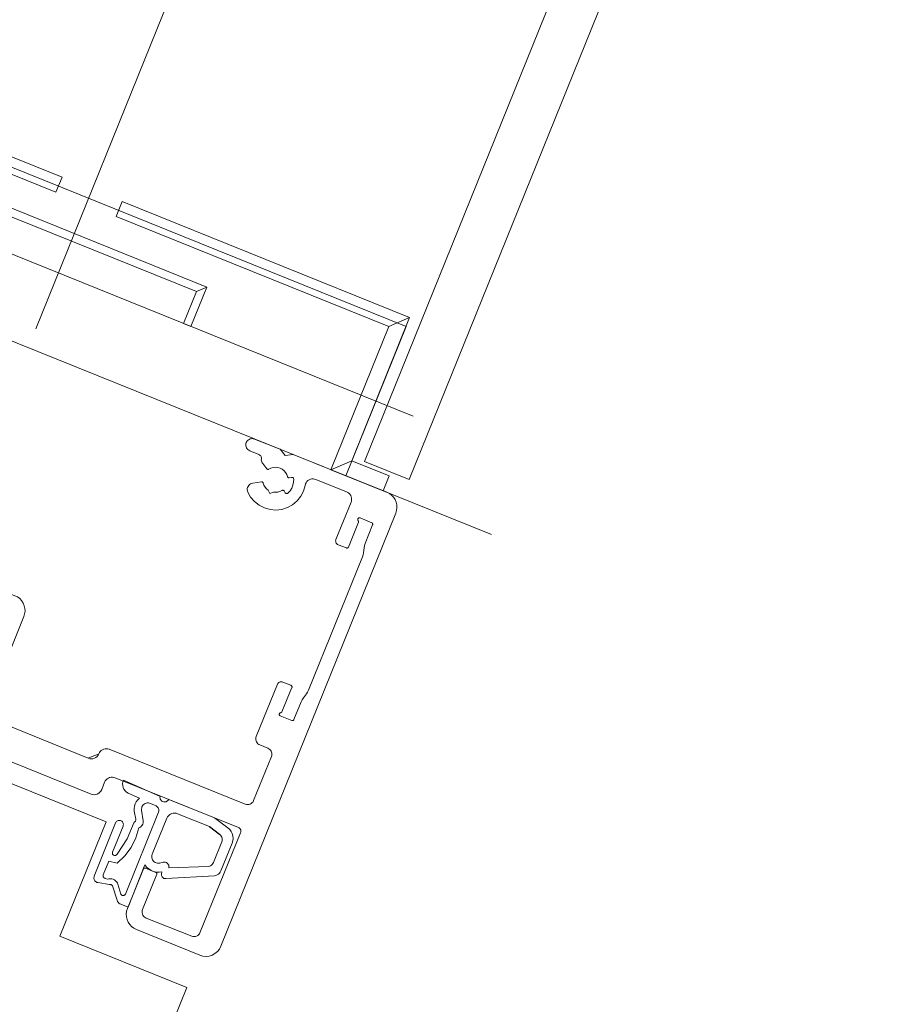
# Model space of a CAD drawing. Header units: millimetres. Extents: x -526411 to -400573, y 47353 to 130199.
# Tile 231 of 256: x -478590 to -478483, y 86989 to 87111. Entities that reach past the tile are written whole.
import ezdxf

# ---------------------------------------------------------------- set-up
doc = ezdxf.new("R2010")
doc.units = ezdxf.units.MM
doc.layers.add('75_--', color=7, linetype='Continuous', lineweight=18)
doc.layers.add('m-pg-03_AI_dwg', color=8, linetype='Continuous', lineweight=18)

# ---------------------------------------------------------------- blocks, each defined once
blk = doc.blocks.new('m-pg-03_AI_dwg_block 7181-646149-3e Verdieping - Percelen telling LI')
at = {"layer": '75_--', "color": 9, "lineweight": 9}
blk.add_line((-572.8605, 76.3006), (-574.6725, 71.8117), dxfattribs=at)
blk = doc.blocks.new('m-pg-03_AI_dwg_block 7182-646150-3e Verdieping - Percelen telling LI')
at = {"layer": '75_--', "color": 9, "lineweight": 9}
blk.add_line((-572.8352, 71.07), (-570.2815, 77.3962), dxfattribs=at)
blk = doc.blocks.new('m-pg-03_AI_dwg_block 7183-646151-3e Verdieping - Percelen telling LI')
at = {"layer": '75_--', "color": 9, "lineweight": 9}
blk.add_line((-572.5847, 70.969), (-569.9299, 77.5457), dxfattribs=at)
blk = doc.blocks.new('m-pg-03_AI_dwg_block 7198-646165-3e Verdieping - Percelen telling LI')
at = {"layer": '75_--', "color": 9, "lineweight": 9}
blk.add_line((-577.3036, 72.7522), (-572.1257, 70.6621), dxfattribs=at)
blk = doc.blocks.new('m-pg-03_AI_dwg_block 7199-646166-3e Verdieping - Percelen telling LI')
at = {"layer": '75_--', "color": 213, "lineweight": 13, "flags": 128}
blk.add_lwpolyline([(-576.6982, 72.5079), (-576.4894, 72.4235), (-576.1521, 73.2586), (-572.6028, 71.8262), (-572.9399, 70.9907), (-572.6895, 70.8898)], dxfattribs=at)
blk = doc.blocks.new('m-pg-03_AI_dwg_block 7200-646167-3e Verdieping - Percelen telling LI')
at = {"layer": '75_--', "color": 9, "lineweight": 9}
blk.add_line((-576.7604, 72.6544), (-576.5099, 72.5534), dxfattribs=at)
blk = doc.blocks.new('m-pg-03_AI_dwg_block 7201-646168-3e Verdieping - Percelen telling LI')
at = {"layer": '75_--', "color": 9, "lineweight": 9}
blk.add_line((-572.8352, 71.07), (-572.5847, 70.969), dxfattribs=at)
blk = doc.blocks.new('m-pg-03_AI_dwg_block 7202-646169-3e Verdieping - Percelen telling LI')
at = {"layer": '75_--', "color": 133, "flags": 128}
blk.add_lwpolyline([(-572.7311, 70.9067), (-573.0235, 71.0245), (-572.9063, 71.0744), (-572.6974, 70.99)], close=True, dxfattribs=at)
blk = doc.blocks.new('m-pg-03_AI_dwg_block 7203-646170-3e Verdieping - Percelen telling LI')
at = {"layer": '75_--', "color": 133, "flags": 128}
blk.add_lwpolyline([(-573.0235, 71.0245), (-572.7001, 71.8258), (-572.5828, 71.8758), (-572.9063, 71.0744)], close=True, dxfattribs=at)
blk = doc.blocks.new('m-pg-03_AI_dwg_block 7204-646171-3e Verdieping - Percelen telling LI')
at = {"layer": '75_--', "color": 133, "flags": 128}
blk.add_lwpolyline([(-572.7001, 71.8258), (-574.2229, 72.4404), (-574.1891, 72.5241), (-572.5828, 71.8758)], close=True, dxfattribs=at)
blk = doc.blocks.new('m-pg-03_AI_dwg_block 7205-646172-3e Verdieping - Percelen telling LI')
at = {"layer": '75_--', "color": 133, "flags": 128}
blk.add_lwpolyline([(-576.6982, 72.5079), (-576.4059, 72.3898), (-576.4556, 72.5072), (-576.6644, 72.5913)], close=True, dxfattribs=at)
blk = doc.blocks.new('m-pg-03_AI_dwg_block 7206-646173-3e Verdieping - Percelen telling LI')
at = {"layer": '75_--', "color": 133, "flags": 128}
blk.add_lwpolyline([(-576.4059, 72.3898), (-576.0824, 73.1911), (-576.1321, 73.3082), (-576.4556, 72.5072)], close=True, dxfattribs=at)
blk = doc.blocks.new('m-pg-03_AI_dwg_block 7207-646174-3e Verdieping - Percelen telling LI')
at = {"layer": '75_--', "color": 133, "flags": 128}
blk.add_lwpolyline([(-576.0824, 73.1911), (-574.5596, 72.5765), (-574.5259, 72.6599), (-576.1321, 73.3082)], close=True, dxfattribs=at)
blk = doc.blocks.new('m-pg-03_AI_dwg_block 7197-646175-3e Verdieping - Percelen telling LI')
for name in ['m-pg-03_AI_dwg_block 7206-646173-3e Verdieping - Percelen telling LI', 'm-pg-03_AI_dwg_block 7207-646174-3e Verdieping - Percelen telling LI', 'm-pg-03_AI_dwg_block 7199-646166-3e Verdieping - Percelen telling LI', 'm-pg-03_AI_dwg_block 7198-646165-3e Verdieping - Percelen telling LI', 'm-pg-03_AI_dwg_block 7200-646167-3e Verdieping - Percelen telling LI', 'm-pg-03_AI_dwg_block 7205-646172-3e Verdieping - Percelen telling LI', 'm-pg-03_AI_dwg_block 7204-646171-3e Verdieping - Percelen telling LI', 'm-pg-03_AI_dwg_block 7203-646170-3e Verdieping - Percelen telling LI', 'm-pg-03_AI_dwg_block 7202-646169-3e Verdieping - Percelen telling LI', 'm-pg-03_AI_dwg_block 7201-646168-3e Verdieping - Percelen telling LI']:
    blk.add_blockref(name, (0, 0))
blk = doc.blocks.new('m-pg-03_AI_dwg_block 7175-646185-3e Verdieping - Percelen telling LI')
for name in ['m-pg-03_AI_dwg_block 7183-646151-3e Verdieping - Percelen telling LI', 'm-pg-03_AI_dwg_block 7182-646150-3e Verdieping - Percelen telling LI', 'm-pg-03_AI_dwg_block 7181-646149-3e Verdieping - Percelen telling LI', 'm-pg-03_AI_dwg_block 7197-646175-3e Verdieping - Percelen telling LI']:
    blk.add_blockref(name, (0, 0))
blk = doc.blocks.new('m-pg-03_AI_dwg_block 7251-646219-3e Verdieping - Percelen telling LI')
at = {"layer": '75_--', "color": 9, "lineweight": 9}
blk.add_line((-576.5297, 72.9255), (-572.5627, 71.3242), dxfattribs=at)
blk = doc.blocks.new('m-pg-03_AI_dwg_block 7252-646220-3e Verdieping - Percelen telling LI')
at = {"layer": '75_--', "color": 213, "lineweight": 13, "flags": 128}
blk.add_lwpolyline([(-575.2247, 72.3987), (-575.1525, 72.5775), (-575.1775, 72.6361), (-575.2664, 72.4156)], close=True, dxfattribs=at)
blk = doc.blocks.new('m-pg-03_AI_dwg_block 7253-646221-3e Verdieping - Percelen telling LI')
at = {"layer": '75_--', "color": 213, "lineweight": 13, "flags": 128}
blk.add_lwpolyline([(-575.1525, 72.5775), (-573.7747, 72.0211), (-573.7159, 72.0463), (-575.1775, 72.6361)], close=True, dxfattribs=at)
blk = doc.blocks.new('m-pg-03_AI_dwg_block 7254-646222-3e Verdieping - Percelen telling LI')
at = {"layer": '75_--', "color": 213, "lineweight": 13, "flags": 128}
blk.add_lwpolyline([(-573.7747, 72.0211), (-573.8467, 71.8427), (-573.805, 71.8258), (-573.7159, 72.0463)], close=True, dxfattribs=at)
blk = doc.blocks.new('m-pg-03_AI_dwg_block 7250-646223-3e Verdieping - Percelen telling LI')
for name in ['m-pg-03_AI_dwg_block 7251-646219-3e Verdieping - Percelen telling LI', 'm-pg-03_AI_dwg_block 7252-646220-3e Verdieping - Percelen telling LI', 'm-pg-03_AI_dwg_block 7253-646221-3e Verdieping - Percelen telling LI', 'm-pg-03_AI_dwg_block 7254-646222-3e Verdieping - Percelen telling LI']:
    blk.add_blockref(name, (0, 0))
blk = doc.blocks.new('m-pg-03_AI_dwg_block 7264-646231-3e Verdieping - Percelen telling LI')
at = {"layer": '75_--', "color": 9, "lineweight": 9}
for p, q in [((-574.1824, 69.2888), (-573.9781, 69.1975)), ((-574.0923, 69.1879), (-574.1557, 69.2161)), ((-574.1135, 69.0694), (-574.1223, 69.1145)), ((-574.3457, 68.7511), (-574.2263, 69.0487)), ((-574.1846, 69.0318), (-574.2435, 68.8858)), ((-573.5754, 68.9361), (-573.6379, 68.7807)), ((-573.9693, 68.7631), (-573.9678, 68.7759)), ((-573.6735, 68.7528), (-573.9438, 68.7373)), ((-573.6735, 68.7531), (-573.6735, 68.7528)), ((-574.2606, 68.7042), (-574.3259, 68.7156)), ((-574.2184, 68.6164), (-574.2442, 68.6963))]:
    blk.add_line(p, q, dxfattribs=at)
at = {"layer": '75_--', "color": 9, "lineweight": 9, "flags": 128}
for points in [[(-574.1557, 69.2161), (-574.165, 69.2213), (-574.1731, 69.2286), (-574.1795, 69.2372), (-574.1843, 69.2468), (-574.1869, 69.2575), (-574.1876, 69.2682), (-574.186, 69.2788), (-574.1824, 69.2888)], [(-574.1223, 69.1145), (-574.1233, 69.1283), (-574.1216, 69.1421), (-574.1174, 69.1555), (-574.1111, 69.1676), (-574.1026, 69.1786), (-574.0923, 69.1879)], [(-573.9781, 69.1975), (-573.9786, 69.1924), (-573.9781, 69.1876), (-573.9767, 69.1827), (-573.9745, 69.1786), (-573.9714, 69.1748), (-573.9678, 69.1714), (-573.9634, 69.169), (-573.9588, 69.1672), (-573.954, 69.1665), (-573.949, 69.1669), (-573.9443, 69.1679), (-573.9399, 69.17), (-573.9359, 69.1731), (-573.9324, 69.1765), (-573.9297, 69.1807)], [(-573.9297, 69.1807), (-573.6744, 69.0777), (-573.5984, 69.0215)], [(-574.2263, 69.0487), (-574.2244, 69.0525), (-574.2218, 69.0556), (-574.2187, 69.0584), (-574.2153, 69.0604), (-574.2113, 69.0622), (-574.2072, 69.0628), (-574.2031, 69.0625), (-574.1989, 69.0618), (-574.1951, 69.0604), (-574.1915, 69.058), (-574.1886, 69.0553), (-574.1862, 69.0518), (-574.1843, 69.048), (-574.1832, 69.0442), (-574.1829, 69.0401), (-574.1834, 69.036), (-574.1846, 69.0318)], [(-574.1233, 69.0529), (-574.1209, 69.0539), (-574.1188, 69.0553), (-574.1169, 69.057), (-574.1154, 69.0591), (-574.1143, 69.0615), (-574.1137, 69.0642), (-574.1133, 69.0666), (-574.1135, 69.0694)], [(-574.2174, 68.8751), (-574.1622, 68.9595), (-574.1233, 69.0529)], [(-573.5984, 69.0215), (-573.5885, 69.0122), (-573.5804, 69.0012), (-573.5745, 68.9891), (-573.5711, 68.976), (-573.5698, 68.9626), (-573.5714, 68.9492), (-573.5754, 68.9361)], [(-574.2435, 68.8858), (-574.2442, 68.883), (-574.2444, 68.8803), (-574.2441, 68.8778), (-574.2432, 68.8751), (-574.2418, 68.8727), (-574.2401, 68.8706), (-574.238, 68.8692), (-574.2356, 68.8678), (-574.233, 68.8672), (-574.2303, 68.8668), (-574.2277, 68.8672), (-574.2251, 68.8678), (-574.2227, 68.8692), (-574.2205, 68.8706), (-574.2187, 68.8727), (-574.2174, 68.8751)], [(-574.0622, 68.8144), (-574.1571, 68.5774), (-574.1974, 68.594)], [(-573.9678, 68.7759), (-573.9831, 68.7735), (-573.9986, 68.7738), (-574.0139, 68.7769), (-574.0282, 68.7831), (-574.0415, 68.7914), (-574.0528, 68.802), (-574.0622, 68.8144)], [(-573.6379, 68.7807), (-573.6415, 68.7738), (-573.6462, 68.7676), (-573.652, 68.7621), (-573.6586, 68.758), (-573.6658, 68.7548), (-573.6735, 68.7531)], [(-574.3259, 68.7156), (-574.3304, 68.7166), (-574.3345, 68.7187), (-574.3383, 68.7214), (-574.3417, 68.7245), (-574.3443, 68.7283), (-574.3462, 68.7328), (-574.3472, 68.7373), (-574.3476, 68.7418), (-574.3471, 68.7466), (-574.3457, 68.7511)], [(-573.9438, 68.7373), (-573.9479, 68.7373), (-573.9521, 68.738), (-573.956, 68.739), (-573.9597, 68.7411), (-573.9628, 68.7438), (-573.9655, 68.7469), (-573.9676, 68.7507), (-573.969, 68.7548), (-573.9695, 68.759), (-573.9693, 68.7631)], [(-574.2442, 68.6963), (-574.2453, 68.6987), (-574.2466, 68.7004), (-574.2485, 68.7021), (-574.2508, 68.7035), (-574.2532, 68.7046), (-574.2556, 68.7049), (-574.258, 68.7049), (-574.2606, 68.7042)], [(-574.1974, 68.594), (-574.2031, 68.5967), (-574.2082, 68.6005), (-574.2125, 68.6053), (-574.216, 68.6105), (-574.2184, 68.6164)]]:
    blk.add_lwpolyline(points, dxfattribs=at)
blk = doc.blocks.new('m-pg-03_AI_dwg_block 7265-646232-3e Verdieping - Percelen telling LI')
at = {"layer": '75_--', "color": 253, "lineweight": 25}
blk.add_line((-573.702, 69.0284), (-573.6448, 68.9853), dxfattribs=at)
blk = doc.blocks.new('m-pg-03_AI_dwg_block 7266-646233-3e Verdieping - Percelen telling LI')
at = {"layer": '75_--', "color": 9, "lineweight": 9}
for p, q in [((-574.022, 68.8737), (-573.9393, 69.0756)), ((-573.6332, 68.943), (-573.6796, 68.8279)), ((-573.9612, 68.8293), (-573.9798, 68.8248)), ((-573.708, 68.8055), (-573.9285, 68.7979))]:
    blk.add_line(p, q, dxfattribs=at)
at = {"layer": '75_--', "color": 9, "lineweight": 9, "flags": 128}
for points in [[(-573.9393, 69.0756), (-573.9357, 69.0825), (-573.9311, 69.0887), (-573.9252, 69.0942), (-573.9187, 69.0983), (-573.9114, 69.1014), (-573.9038, 69.1031), (-573.8959, 69.1035), (-573.8882, 69.1028), (-573.8808, 69.1004)], [(-573.8808, 69.1004), (-573.702, 69.0284), (-573.6448, 68.9853)], [(-573.6448, 68.9853), (-573.64, 68.9808), (-573.6358, 68.9753), (-573.6329, 68.9695), (-573.631, 68.9629), (-573.6307, 68.956), (-573.6313, 68.9495), (-573.6332, 68.943)], [(-573.9798, 68.8248), (-573.9864, 68.8238), (-573.9931, 68.8241), (-573.9995, 68.8255), (-574.0055, 68.8282), (-574.011, 68.8317), (-574.0158, 68.8365), (-574.0196, 68.8417), (-574.0224, 68.8479), (-574.0241, 68.8541), (-574.0246, 68.8606), (-574.0239, 68.8672), (-574.022, 68.8737)], [(-573.9285, 68.7979), (-573.928, 68.8027), (-573.9283, 68.8076), (-573.9297, 68.8124), (-573.9318, 68.8169), (-573.9347, 68.8207), (-573.9383, 68.8241), (-573.9423, 68.8269), (-573.9467, 68.8289), (-573.9516, 68.83), (-573.9564, 68.83), (-573.9612, 68.8293)], [(-573.6796, 68.8279), (-573.6823, 68.8224), (-573.6861, 68.8172), (-573.6908, 68.8131), (-573.6961, 68.8096), (-573.702, 68.8069), (-573.708, 68.8055)]]:
    blk.add_lwpolyline(points, dxfattribs=at)
blk = doc.blocks.new('m-pg-03_AI_dwg_block 7267-646234-3e Verdieping - Percelen telling LI')
at = {"layer": '75_--', "color": 9, "lineweight": 9}
for p, q in [((-574.1712, 68.6515), (-573.9862, 69.1097)), ((-574.0809, 69.1197), (-574.0727, 69.0611)), ((-573.9996, 69.1438), (-574.0305, 69.1579)), ((-574.2845, 68.7387), (-574.2713, 68.7345)), ((-574.2136, 68.7059), (-574.197, 68.6515))]:
    blk.add_line(p, q, dxfattribs=at)
at = {"layer": '75_--', "color": 9, "lineweight": 9, "flags": 128}
for points in [[(-574.0305, 69.1579), (-574.0365, 69.16), (-574.0429, 69.161), (-574.0494, 69.161), (-574.0558, 69.1596), (-574.0616, 69.1572), (-574.0671, 69.1541), (-574.072, 69.1497), (-574.0758, 69.1445), (-574.0789, 69.139), (-574.0806, 69.1328), (-574.0814, 69.1262), (-574.0809, 69.1197)], [(-573.9862, 69.1097), (-573.9848, 69.1145), (-573.9843, 69.1197), (-573.9848, 69.1245), (-573.9862, 69.1293), (-573.9884, 69.1338), (-573.9915, 69.1379), (-573.9953, 69.1414), (-573.9998, 69.1438)], [(-574.0727, 69.0611), (-574.0721, 69.0549), (-574.0728, 69.0487), (-574.0744, 69.0429), (-574.0771, 69.0373), (-574.0808, 69.0322), (-574.0852, 69.0277), (-574.0904, 69.0243), (-574.0961, 69.0218)], [(-574.0961, 69.0218), (-574.1133, 68.9653), (-574.1397, 68.9123), (-574.1746, 68.8644), (-574.217, 68.8234)], [(-574.217, 68.8234), (-574.2642, 68.8348), (-574.2952, 68.758)], [(-574.2952, 68.758), (-574.2959, 68.7555), (-574.2962, 68.7528), (-574.2961, 68.7504), (-574.2954, 68.748), (-574.2944, 68.7455), (-574.293, 68.7435), (-574.2913, 68.7418), (-574.2892, 68.7404), (-574.2869, 68.7393), (-574.2845, 68.7387)], [(-574.2713, 68.7345), (-574.2635, 68.7362), (-574.2556, 68.7369), (-574.2477, 68.7359), (-574.2401, 68.7338), (-574.233, 68.7304), (-574.2267, 68.7256), (-574.2211, 68.7197), (-574.2167, 68.7132), (-574.2136, 68.7059)], [(-574.197, 68.6515), (-574.1958, 68.6491), (-574.1943, 68.647), (-574.1924, 68.6453), (-574.1901, 68.6439), (-574.1879, 68.6432), (-574.1853, 68.6429), (-574.1827, 68.6429), (-574.1803, 68.6432), (-574.1779, 68.6443), (-574.1757, 68.6456), (-574.1739, 68.6474), (-574.1724, 68.6494), (-574.1712, 68.6515)]]:
    blk.add_lwpolyline(points, dxfattribs=at)
blk = doc.blocks.new('m-pg-03_AI_dwg_block 7268-646235-3e Verdieping - Percelen telling LI')
at = {"layer": '75_--', "color": 213, "lineweight": 13}
for p, q in [((-573.4599, 70.9487), (-573.4107, 70.9563)), ((-572.9353, 70.9011), (-573.1063, 70.97)), ((-572.9947, 70.6335), (-572.9105, 70.8422)), ((-572.8693, 70.7316), (-572.9251, 70.5918)), ((-572.7945, 70.7272), (-572.8593, 70.7551)), ((-572.831, 70.6114), (-572.7899, 70.7165)), ((-572.9361, 70.5873), (-572.9823, 70.6042)), ((-572.841, 70.5594), (-572.8369, 70.5883)), ((-573.1478, 69.7908), (-572.8469, 70.5373)), ((-573.292, 69.837), (-573.2464, 69.8187)), ((-573.4405, 69.5328), (-573.3213, 69.8246)), ((-573.2408, 69.8056), (-573.297, 69.6706)), ((-573.1769, 69.7484), (-573.1597, 69.7701)), ((-573.2296, 69.6268), (-573.1892, 69.7271)), ((-573.3061, 69.6478), (-573.2407, 69.622)), ((-574.2618, 69.4608), (-573.5025, 69.1541)), ((-573.3761, 69.4673), (-573.4203, 69.4852)), ((-573.4548, 69.1745), (-573.3557, 69.4198))]:
    blk.add_line(p, q, dxfattribs=at)
at = {"layer": '75_--', "color": 213, "lineweight": 13, "flags": 128}
for points in [[(-573.488, 70.8998), (-573.4899, 70.906), (-573.4908, 70.9125), (-573.4904, 70.9191), (-573.4889, 70.9253), (-573.4861, 70.9311), (-573.4823, 70.9366), (-573.4777, 70.9411), (-573.4724, 70.9449), (-573.4663, 70.9473), (-573.4599, 70.9487)], [(-573.1673, 70.937), (-573.1764, 70.9053), (-573.1916, 70.876), (-573.2121, 70.8502), (-573.2372, 70.8288), (-573.2662, 70.813), (-573.2975, 70.8026), (-573.3302, 70.7988), (-573.3633, 70.8016), (-573.395, 70.8105), (-573.4243, 70.8254), (-573.4503, 70.846), (-573.4718, 70.8708), (-573.488, 70.8998)], [(-573.4107, 70.9563), (-573.4091, 70.9563), (-573.4076, 70.9559), (-573.406, 70.9556), (-573.4047, 70.9549), (-573.4036, 70.9535), (-573.4026, 70.9525), (-573.4019, 70.9511), (-573.4014, 70.9494)], [(-573.4014, 70.9494), (-573.3972, 70.938), (-573.391, 70.9273), (-573.3831, 70.9177), (-573.3736, 70.9098)], [(-573.1063, 70.97), (-573.1139, 70.9725), (-573.1216, 70.9735), (-573.1296, 70.9728), (-573.1373, 70.9711), (-573.1445, 70.968), (-573.1511, 70.9638), (-573.157, 70.9583), (-573.1616, 70.9518), (-573.165, 70.9449), (-573.1673, 70.937)], [(-573.3736, 70.9098), (-573.3643, 70.8905), (-573.3444, 70.8991)], [(-572.9105, 70.8422), (-572.9082, 70.8498), (-572.9072, 70.8577), (-572.9075, 70.8657), (-572.9092, 70.8732), (-572.9124, 70.8805), (-572.9167, 70.887), (-572.922, 70.8929), (-572.9284, 70.8974), (-572.9353, 70.9011)], [(-572.8593, 70.7551), (-572.861, 70.7554), (-572.8627, 70.7558), (-572.8646, 70.7554), (-572.8664, 70.7551), (-572.8681, 70.7544), (-572.8695, 70.7534), (-572.8707, 70.752), (-572.8717, 70.7503), (-572.8724, 70.7485), (-572.8727, 70.7468), (-572.8727, 70.7451), (-572.8724, 70.743), (-572.8717, 70.7413), (-572.8707, 70.7399)], [(-572.8707, 70.7399), (-572.87, 70.7389), (-572.8693, 70.7375), (-572.8689, 70.7361), (-572.8688, 70.7344), (-572.8689, 70.733), (-572.8693, 70.7316)], [(-572.7899, 70.7165), (-572.7894, 70.7179), (-572.7892, 70.7192), (-572.7894, 70.7206), (-572.7897, 70.722), (-572.7902, 70.7234), (-572.7911, 70.7248), (-572.7919, 70.7258), (-572.7931, 70.7265), (-572.7945, 70.7272)], [(-572.9823, 70.6042), (-572.9857, 70.6062), (-572.9888, 70.6083), (-572.9916, 70.6114), (-572.9937, 70.6145), (-572.9952, 70.6183), (-572.9961, 70.6221), (-572.9964, 70.6259), (-572.9959, 70.63), (-572.9947, 70.6335)], [(-572.8369, 70.5883), (-572.8348, 70.6), (-572.831, 70.6114)], [(-572.9251, 70.5918), (-572.9258, 70.5904), (-572.9268, 70.589), (-572.9282, 70.588), (-572.9296, 70.5873), (-572.9311, 70.5866), (-572.9328, 70.5866), (-572.9344, 70.5866), (-572.9361, 70.5873)], [(-572.8469, 70.5373), (-572.8433, 70.5484), (-572.841, 70.5594)], [(-573.3213, 69.8246), (-573.3196, 69.828), (-573.3171, 69.8311), (-573.3142, 69.8339), (-573.3109, 69.8359), (-573.3073, 69.8376), (-573.3035, 69.8383), (-573.2996, 69.8387), (-573.2958, 69.8383), (-573.292, 69.837)], [(-573.2464, 69.8187), (-573.2448, 69.8177), (-573.2434, 69.8166), (-573.2422, 69.8156), (-573.2414, 69.8142), (-573.2407, 69.8125), (-573.2403, 69.8108), (-573.2402, 69.809), (-573.2403, 69.8073), (-573.2408, 69.8056)], [(-573.1597, 69.7701), (-573.153, 69.7801), (-573.1478, 69.7908)], [(-573.1892, 69.7271), (-573.1838, 69.7381), (-573.1769, 69.7484)], [(-573.3034, 69.6654), (-573.3051, 69.665), (-573.3068, 69.6644), (-573.3082, 69.6633), (-573.3094, 69.6623), (-573.3104, 69.6609), (-573.3111, 69.6592), (-573.3116, 69.6575), (-573.3116, 69.6557), (-573.3115, 69.654), (-573.3109, 69.6526), (-573.3101, 69.6509), (-573.3091, 69.6495), (-573.3077, 69.6485), (-573.3061, 69.6478)], [(-573.297, 69.6706), (-573.2975, 69.6692), (-573.2985, 69.6681), (-573.2996, 69.6671), (-573.3006, 69.6664), (-573.302, 69.6657), (-573.3034, 69.6654)], [(-573.2407, 69.622), (-573.2391, 69.6216), (-573.2374, 69.6213), (-573.2358, 69.6216), (-573.2341, 69.622), (-573.2327, 69.623), (-573.2314, 69.624), (-573.2303, 69.6254), (-573.2296, 69.6268)], [(-573.4203, 69.4852), (-573.426, 69.488), (-573.4312, 69.4918), (-573.4355, 69.4966), (-573.4389, 69.5017), (-573.4415, 69.5079), (-573.4429, 69.5141), (-573.4432, 69.5204), (-573.4426, 69.5266), (-573.4405, 69.5328)], [(-574.3205, 69.4356), (-574.3169, 69.4428), (-574.3121, 69.449), (-574.3064, 69.4542), (-574.2999, 69.4587), (-574.2926, 69.4618), (-574.285, 69.4635), (-574.2771, 69.4639), (-574.2694, 69.4628), (-574.2618, 69.4608)], [(-573.3557, 69.4198), (-573.3538, 69.4256), (-573.3532, 69.4322), (-573.3535, 69.4384), (-573.3549, 69.4446), (-573.3575, 69.4504), (-573.3609, 69.4559), (-573.3652, 69.4604), (-573.3702, 69.4642), (-573.3761, 69.4673)], [(-573.5025, 69.1541), (-573.4956, 69.1521), (-573.4884, 69.1514), (-573.4813, 69.1521), (-573.4744, 69.1545), (-573.468, 69.1579), (-573.4625, 69.1624), (-573.4581, 69.1679), (-573.4548, 69.1745)]]:
    blk.add_lwpolyline(points, dxfattribs=at)
blk = doc.blocks.new('m-pg-03_AI_dwg_block 7269-646236-3e Verdieping - Percelen telling LI')
at = {"layer": '75_--', "color": 213, "lineweight": 13}
for p, q in [((-573.425, 71.1089), (-573.477, 71.1302)), ((-573.3812, 71.0293), (-573.4043, 71.0586)), ((-573.2429, 70.9811), (-573.256, 70.979)), ((-573.2846, 70.9063), (-573.2777, 70.8949)), ((-572.6605, 70.7809), (-573.6382, 68.359)), ((-575.5194, 69.7739), (-575.4467, 69.9541)), ((-575.4357, 69.9589), (-575.377, 69.9351)), ((-574.3631, 69.2099), (-575.4696, 69.6568)), ((-574.2876, 69.2768), (-574.3043, 69.2351)), ((-573.5399, 69.0236), (-574.2289, 69.3016)), ((-573.7547, 68.4348), (-573.5275, 68.9943)), ((-574.1602, 68.5698), (-574.0706, 68.7917)), ((-574.0596, 68.7962), (-574.0008, 68.7724)), ((-573.9962, 68.7617), (-574.0758, 68.5647)), ((-574.0554, 68.5168), (-573.8005, 68.4155)), ((-573.7554, 68.3094), (-574.1104, 68.4527))]:
    blk.add_line(p, q, dxfattribs=at)
at = {"layer": '75_--', "color": 213, "lineweight": 13, "flags": 128}
for points in [[(-573.477, 71.1302), (-573.4825, 71.133), (-573.4875, 71.1368), (-573.4916, 71.1413), (-573.4949, 71.1464), (-573.4973, 71.1519), (-573.4987, 71.1581), (-573.4991, 71.164), (-573.4984, 71.1702), (-573.4966, 71.1761)], [(-573.4966, 71.1761), (-573.4937, 71.1816), (-573.4901, 71.1864), (-573.4856, 71.1905), (-573.4804, 71.194), (-573.4748, 71.1964), (-573.4687, 71.1978), (-573.4627, 71.1981), (-573.4567, 71.1974), (-573.4508, 71.1957)], [(-573.4508, 71.1957), (-573.3066, 71.1389), (-573.2786, 71.1034), (-573.2348, 71.1099), (-572.7103, 70.898)], [(-573.4114, 71.0858), (-573.4112, 71.0899), (-573.4119, 71.0937), (-573.4133, 71.0979), (-573.4153, 71.1013), (-573.4181, 71.1044), (-573.4214, 71.1068), (-573.425, 71.1089)], [(-573.4043, 71.0586), (-573.4076, 71.0634), (-573.4098, 71.0686), (-573.4112, 71.0741), (-573.4119, 71.0799), (-573.4114, 71.0858)], [(-573.2653, 70.9856), (-573.2698, 70.998), (-573.2765, 71.0093), (-573.2851, 71.019), (-573.2954, 71.0269), (-573.307, 71.0331), (-573.3194, 71.0369), (-573.3325, 71.0383), (-573.3454, 71.0369), (-573.358, 71.0334), (-573.3697, 71.0279)], [(-573.3697, 71.0279), (-573.3712, 71.0269), (-573.3726, 71.0265), (-573.3742, 71.0262), (-573.3757, 71.0265), (-573.3774, 71.0269), (-573.3788, 71.0276), (-573.3802, 71.0283), (-573.3812, 71.0293)], [(-573.256, 70.979), (-573.2575, 70.979), (-573.2591, 70.979), (-573.2606, 70.9797), (-573.262, 70.9804), (-573.2631, 70.9814), (-573.2641, 70.9828), (-573.2648, 70.9842), (-573.2653, 70.9856)], [(-573.2308, 70.9725), (-573.2312, 70.9745), (-573.2319, 70.9762), (-573.2329, 70.9776), (-573.2341, 70.979), (-573.2357, 70.98), (-573.2374, 70.9807), (-573.2393, 70.9814), (-573.241, 70.9814), (-573.2429, 70.9811)], [(-573.2631, 70.8925), (-573.2513, 70.906), (-573.242, 70.9211), (-573.2353, 70.9377), (-573.2315, 70.9549), (-573.2308, 70.9725)], [(-573.3444, 70.8991), (-573.3321, 70.8984), (-573.3201, 70.8994), (-573.3084, 70.9029), (-573.2975, 70.9084)], [(-573.2975, 70.9084), (-573.296, 70.9091), (-573.2942, 70.9098), (-573.2925, 70.9098), (-573.2906, 70.9098), (-573.2889, 70.9094), (-573.2873, 70.9087), (-573.2858, 70.9077), (-573.2846, 70.9063)], [(-573.2777, 70.8949), (-573.2765, 70.8936), (-573.2751, 70.8925), (-573.2736, 70.8915), (-573.2718, 70.8908), (-573.27, 70.8905), (-573.2682, 70.8905), (-573.2663, 70.8908), (-573.2648, 70.8915), (-573.2631, 70.8925)], [(-572.7103, 70.898), (-572.6963, 70.8912), (-572.6838, 70.8815), (-572.6731, 70.8701), (-572.6645, 70.857), (-572.6584, 70.8426), (-572.6548, 70.8274), (-572.654, 70.8116), (-572.656, 70.7961), (-572.6605, 70.7809)], [(-575.4467, 69.9541), (-575.446, 69.9555), (-575.4452, 69.9565), (-575.4442, 69.9575), (-575.4428, 69.9582), (-575.4414, 69.9589), (-575.44, 69.9593), (-575.4386, 69.9593), (-575.4371, 69.9593), (-575.4357, 69.9589)], [(-575.4696, 69.6568), (-575.4836, 69.664), (-575.4962, 69.6733), (-575.5069, 69.6847), (-575.5155, 69.6981), (-575.5215, 69.7126), (-575.5251, 69.7277), (-575.5258, 69.7436), (-575.5239, 69.7591), (-575.5194, 69.7739)], [(-574.2289, 69.3016), (-574.2365, 69.304), (-574.2442, 69.305), (-574.2521, 69.3043), (-574.2597, 69.3026), (-574.267, 69.2995), (-574.2735, 69.2954), (-574.2792, 69.2899), (-574.284, 69.2837), (-574.2876, 69.2768)], [(-574.3043, 69.2351), (-574.3085, 69.2272), (-574.314, 69.2203), (-574.3207, 69.2148), (-574.3286, 69.2103), (-574.3369, 69.2079), (-574.3457, 69.2068), (-574.3545, 69.2075), (-574.3631, 69.2099)], [(-573.5275, 68.9943), (-573.5263, 68.9981), (-573.5259, 69.0019), (-573.5261, 69.0057), (-573.527, 69.0098), (-573.5285, 69.0132), (-573.5306, 69.0167), (-573.5333, 69.0194), (-573.5364, 69.0218), (-573.5399, 69.0236)], [(-574.0706, 68.7917), (-574.0699, 68.7931), (-574.069, 68.7941), (-574.068, 68.7952), (-574.0668, 68.7958), (-574.0654, 68.7965), (-574.064, 68.7969), (-574.0625, 68.7969), (-574.0609, 68.7965), (-574.0596, 68.7962)], [(-574.0008, 68.7724), (-573.9996, 68.7717), (-573.9984, 68.771), (-573.9974, 68.77), (-573.9965, 68.7686), (-573.996, 68.7673), (-573.9957, 68.7659), (-573.9957, 68.7645), (-573.9958, 68.7631), (-573.9962, 68.7617)], [(-574.1104, 68.4527), (-574.1243, 68.4596), (-574.1369, 68.4693), (-574.1476, 68.4806), (-574.1562, 68.4937), (-574.1622, 68.5082), (-574.1658, 68.5233), (-574.1667, 68.5392), (-574.1646, 68.5547), (-574.1602, 68.5698)], [(-574.0758, 68.5647), (-574.0777, 68.5585), (-574.0783, 68.5519), (-574.0782, 68.5457), (-574.0766, 68.5395), (-574.074, 68.5337), (-574.0706, 68.5282), (-574.0663, 68.5237), (-574.0613, 68.5199), (-574.0554, 68.5168)], [(-573.8005, 68.4155), (-573.794, 68.4134), (-573.7871, 68.4131), (-573.7802, 68.4138), (-573.7736, 68.4159), (-573.7676, 68.419), (-573.7623, 68.4234), (-573.7579, 68.4289), (-573.7547, 68.4348)], [(-573.6382, 68.359), (-573.6463, 68.3435), (-573.6575, 68.3297), (-573.671, 68.3184), (-573.6865, 68.3097), (-573.7033, 68.3046), (-573.7209, 68.3029), (-573.7385, 68.3042), (-573.7554, 68.3094)]]:
    blk.add_lwpolyline(points, dxfattribs=at)
blk = doc.blocks.new('m-pg-03_AI_dwg_block 7271-646238-3e Verdieping - Percelen telling LI')
at = {"layer": '75_--', "color": 213, "lineweight": 13}
for p, q in [((-576.7907, 72.3312), (-576.8315, 72.2265)), ((-576.7128, 72.3098), (-576.7779, 72.3367)), ((-576.6151, 72.3378), (-576.6994, 72.129)), ((-576.7798, 72.1479), (-576.7221, 72.2871)), ((-576.8434, 72.2055), (-576.8615, 72.1824)), ((-576.8725, 72.1624), (-577.1738, 71.4162)), ((-576.7287, 72.1166), (-576.7743, 72.1352)), ((-577.1798, 71.3928), (-577.1824, 71.3649)), ((-577.1882, 71.3414), (-577.2292, 71.2412)), ((-577.151, 71.2264), (-577.0956, 71.3618)), ((-577.0845, 71.3666), (-577.0384, 71.3494)), ((-577.026, 71.3201), (-577.0513, 71.2574)), ((-577.2246, 71.2302), (-577.1593, 71.204)), ((-577.0387, 71.2281), (-574.7891, 70.32)), ((-574.7393, 70.2028), (-574.95, 69.6809)), ((-574.9305, 69.6351), (-574.3791, 69.4108)), ((-574.3205, 69.4356), (-574.3791, 69.4108))]:
    blk.add_line(p, q, dxfattribs=at)
at = {"layer": '75_--', "color": 213, "lineweight": 13, "flags": 128}
for points in [[(-576.5564, 72.3629), (-576.564, 72.365), (-576.5717, 72.366), (-576.5797, 72.3657), (-576.5872, 72.3639), (-576.5945, 72.3608), (-576.601, 72.3564), (-576.6069, 72.3512), (-576.6115, 72.345), (-576.6151, 72.3378)], [(-576.7779, 72.3367), (-576.7795, 72.3374), (-576.7812, 72.3374), (-576.7829, 72.3374), (-576.7846, 72.3371), (-576.7862, 72.3364), (-576.7876, 72.3353), (-576.7888, 72.3343), (-576.7898, 72.3329), (-576.7907, 72.3312)], [(-576.715, 72.2923), (-576.7133, 72.2926), (-576.7118, 72.2933), (-576.7102, 72.2943), (-576.7092, 72.2957), (-576.7082, 72.2971), (-576.7075, 72.2985), (-576.7071, 72.3002), (-576.7071, 72.3019), (-576.7075, 72.3036), (-576.708, 72.3054), (-576.7088, 72.3067), (-576.7099, 72.3081), (-576.7113, 72.3092), (-576.7128, 72.3098)], [(-576.7221, 72.2871), (-576.7214, 72.2885), (-576.7204, 72.2895), (-576.7192, 72.2906), (-576.7178, 72.2912), (-576.7164, 72.2919), (-576.715, 72.2923)], [(-576.8315, 72.2265), (-576.8368, 72.2155), (-576.8434, 72.2055)], [(-576.8615, 72.1824), (-576.8677, 72.1727), (-576.8725, 72.1624)], [(-576.7743, 72.1352), (-576.7759, 72.1359), (-576.7772, 72.1369), (-576.7784, 72.1383), (-576.7793, 72.1397), (-576.78, 72.141), (-576.7803, 72.1428), (-576.7805, 72.1445), (-576.7803, 72.1462), (-576.7798, 72.1479)], [(-576.6994, 72.129), (-576.7014, 72.1252), (-576.7042, 72.1217), (-576.7075, 72.119), (-576.7114, 72.1169), (-576.7157, 72.1155), (-576.72, 72.1149), (-576.7244, 72.1155), (-576.7287, 72.1166)], [(-577.1738, 71.4162), (-577.1776, 71.4048), (-577.1798, 71.3928)], [(-577.0956, 71.3618), (-577.0949, 71.3631), (-577.094, 71.3642), (-577.093, 71.3652), (-577.0918, 71.3662), (-577.0904, 71.3666), (-577.0888, 71.3669), (-577.0875, 71.3669), (-577.0861, 71.3669), (-577.0845, 71.3666)], [(-577.1824, 71.3649), (-577.1846, 71.3531), (-577.1882, 71.3414)], [(-577.0384, 71.3494), (-577.0349, 71.3476), (-577.0317, 71.3452), (-577.0291, 71.3425), (-577.0268, 71.339), (-577.0255, 71.3356), (-577.0244, 71.3314), (-577.0242, 71.3276), (-577.0248, 71.3239), (-577.026, 71.3201)], [(-577.0513, 71.2574), (-577.0523, 71.2536), (-577.0528, 71.2498), (-577.0527, 71.2457), (-577.0518, 71.2419), (-577.0503, 71.2384), (-577.048, 71.235), (-577.0454, 71.2322), (-577.0423, 71.2298), (-577.0387, 71.2281)], [(-577.2292, 71.2412), (-577.2297, 71.2398), (-577.2297, 71.2384), (-577.2297, 71.237), (-577.2294, 71.2353), (-577.2289, 71.2339), (-577.228, 71.2329), (-577.227, 71.2319), (-577.226, 71.2308), (-577.2246, 71.2302)], [(-577.1593, 71.204), (-577.1577, 71.2036), (-577.1562, 71.2033), (-577.1546, 71.2036), (-577.1531, 71.204), (-577.1517, 71.2047), (-577.1505, 71.2057), (-577.1495, 71.2071), (-577.1486, 71.2084), (-577.1481, 71.2098), (-577.1479, 71.2115), (-577.1479, 71.2129), (-577.1483, 71.2146), (-577.149, 71.216), (-577.1498, 71.2174)], [(-577.1498, 71.2174), (-577.1507, 71.2188), (-577.1512, 71.2202), (-577.1517, 71.2215), (-577.1517, 71.2233), (-577.1515, 71.225), (-577.151, 71.2264)], [(-574.7891, 70.32), (-574.7751, 70.3127), (-574.7625, 70.3034), (-574.7519, 70.2921), (-574.7432, 70.2786), (-574.7372, 70.2641), (-574.7336, 70.249), (-574.7327, 70.2335), (-574.7348, 70.2176), (-574.7393, 70.2028)], [(-574.95, 69.6809), (-574.9518, 69.675), (-574.9525, 69.6688), (-574.9522, 69.6626), (-574.9508, 69.6568), (-574.9484, 69.6509), (-574.9451, 69.6461), (-574.9408, 69.6413), (-574.936, 69.6378), (-574.9305, 69.6351)], [(-574.3791, 69.4108), (-574.3707, 69.4084), (-574.3619, 69.4077), (-574.3531, 69.4084), (-574.3446, 69.4111), (-574.3369, 69.4153), (-574.33, 69.4211), (-574.3245, 69.428), (-574.3205, 69.4356)]]:
    blk.add_lwpolyline(points, dxfattribs=at)
blk = doc.blocks.new('m-pg-03_AI_dwg_block 7276-646243-3e Verdieping - Percelen telling LI')
at = {"layer": '75_--', "color": 133, "flags": 128}
blk.add_lwpolyline([(-578.7756, 67.4219), (-577.3765, 70.8877), (-575.6526, 70.1921), (-575.8548, 69.6909), (-574.2799, 69.0553), (-574.5379, 68.4159), (-573.8281, 68.1292), (-574.7668, 65.8038)], dxfattribs=at)
blk = doc.blocks.new('m-pg-03_AI_dwg_block 7260-646244-3e Verdieping - Percelen telling LI')
for name in ['m-pg-03_AI_dwg_block 7271-646238-3e Verdieping - Percelen telling LI', 'm-pg-03_AI_dwg_block 7269-646236-3e Verdieping - Percelen telling LI', 'm-pg-03_AI_dwg_block 7268-646235-3e Verdieping - Percelen telling LI', 'm-pg-03_AI_dwg_block 7276-646243-3e Verdieping - Percelen telling LI', 'm-pg-03_AI_dwg_block 7264-646231-3e Verdieping - Percelen telling LI', 'm-pg-03_AI_dwg_block 7267-646234-3e Verdieping - Percelen telling LI', 'm-pg-03_AI_dwg_block 7266-646233-3e Verdieping - Percelen telling LI', 'm-pg-03_AI_dwg_block 7265-646232-3e Verdieping - Percelen telling LI']:
    blk.add_blockref(name, (0, 0))
blk = doc.blocks.new('m-pg-03_AI_dwg_block 7255-646311-3e Verdieping - Percelen telling LI')
blk.add_blockref('m-pg-03_AI_dwg_block 7260-646244-3e Verdieping - Percelen telling LI', (0, 0))
blk = doc.blocks.new('m-pg-03_AI_dwg-638970-3e Verdieping - Percelen telling LI')
for name in ['m-pg-03_AI_dwg_block 7175-646185-3e Verdieping - Percelen telling LI', 'm-pg-03_AI_dwg_block 7255-646311-3e Verdieping - Percelen telling LI', 'm-pg-03_AI_dwg_block 7250-646223-3e Verdieping - Percelen telling LI']:
    blk.add_blockref(name, (0, 0))

msp = doc.modelspace()

# ---------------------------------------------------------------- block references
at = {"layer": 'm-pg-03_AI_dwg', "color": 133, "xscale": 22.2068924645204, "yscale": 22.2068924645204, "zscale": 22.2068924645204}
msp.add_blockref('m-pg-03_AI_dwg-638970-3e Verdieping - Percelen telling LI', (-465826.52, 85478.03), dxfattribs=at)

doc.saveas('drawing.dxf')
